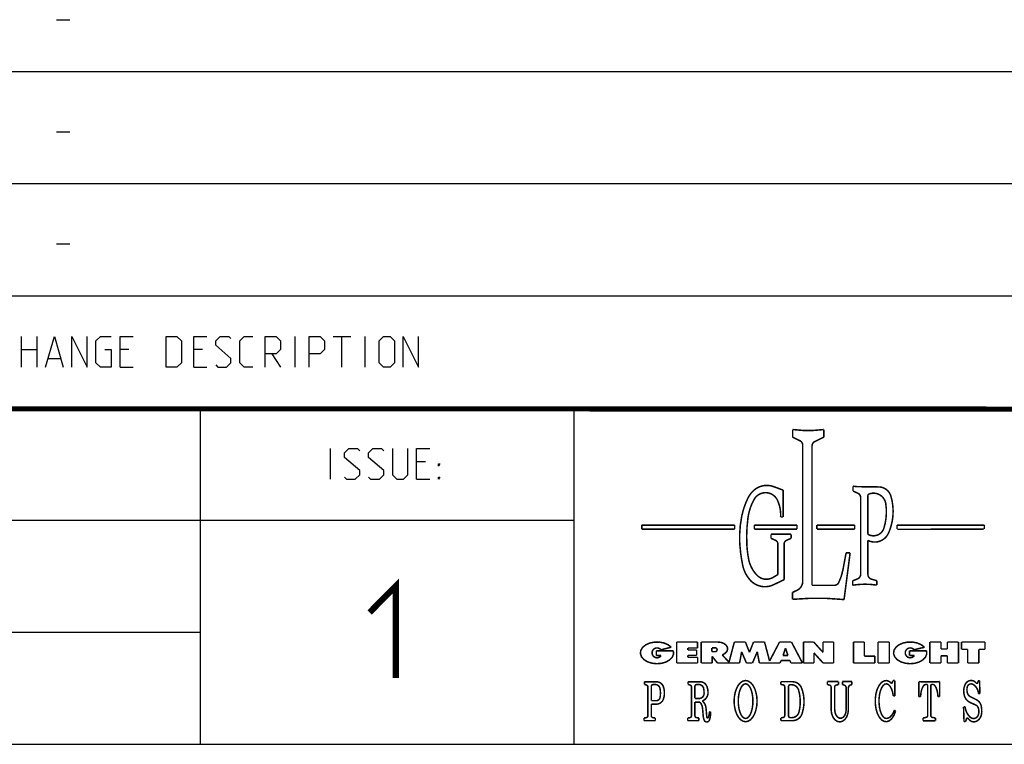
# Model space of a CAD drawing. Extents: x 0 to 420, y 0 to 297.
# Tile 43 of 93: x 329 to 378, y 43 to 79. Entities that reach past the tile are written whole.
import ezdxf

# ---------------------------------------------------------------- set-up
doc = ezdxf.new("R2010")
doc.units = 0
doc.header["$LTSCALE"] = 23.1
doc.layers.get('0').update_dxf_attribs({"linetype": 'CONTINUOUS'})

msp = doc.modelspace()

# ---------------------------------------------------------------- linework, layer by layer
at = {"color": 2, "linetype": 'CONTINUOUS'}
for p, q in [((331.217, 78.536), (331.86, 78.536)), ((246.85, 76.005), (409.81, 76.005)), ((331.217, 73.046), (331.86, 73.046)), ((246.85, 70.515), (409.81, 70.515)), ((331.217, 67.556), (331.86, 67.556)), ((246.85, 65.025), (409.81, 65.025)), ((329.503, 61.53), (329.503, 63.03)), ((330.253, 63.03), (330.253, 61.53)), ((342.895, 61.53), (342.895, 63.03)), ((344.753, 63.03), (345.61, 63.03)), ((345.181, 61.53), (345.181, 63.03)), ((346.324, 61.53), (346.324, 63.03)), ((329.503, 62.387), (330.253, 62.387)), ((334.753, 62.387), (334.324, 62.387)), ((338.36, 62.387), (337.931, 62.387)), ((341.753, 62.173), (342.181, 61.53)), ((330.824, 61.958), (331.395, 61.958)), ((334.324, 61.53), (334.967, 61.53)), ((337.931, 61.53), (338.574, 61.53)), ((246.85, 59.535), (409.81, 59.535)), ((338.25, 59.535), (338.25, 43.065)), ((356.53, 59.535), (356.53, 43.065)), ((344.622, 56.04), (344.622, 57.54)), ((349.265, 56.897), (348.836, 56.897)), ((348.836, 56.04), (349.479, 56.04)), ((246.85, 54.045), (356.53, 54.045)), ((283.41, 48.555), (338.25, 48.555)), ((301.69, 43.065), (409.81, 43.065))]:
    msp.add_line(p, q, dxfattribs=at)
at = {"color": 7, "linetype": 'CONTINUOUS'}
msp.add_line((246.868, 59.506), (409.628, 59.494), dxfattribs=at)
at = {"color": 2, "linetype": 'CONTINUOUS'}
for points in [[(330.681, 61.53), (331.11, 63.03), (331.538, 61.53)], [(331.967, 61.53), (331.967, 63.03), (332.717, 61.53), (332.717, 63.03)], [(333.574, 62.387), (333.895, 62.387), (333.895, 61.53), (333.36, 61.53), (333.145, 61.744), (333.145, 62.816), (333.36, 63.03), (333.895, 63.03)], [(334.324, 61.53), (334.324, 63.03), (334.967, 63.03)], [(336.574, 61.53), (336.574, 63.03), (337.11, 63.03), (337.324, 62.816), (337.324, 61.744), (337.11, 61.53), (336.574, 61.53)], [(337.931, 61.53), (337.931, 63.03), (338.574, 63.03)], [(339.003, 61.637), (339.11, 61.53), (339.538, 61.53), (339.753, 61.744), (339.753, 61.958), (339.003, 62.601), (339.003, 62.816), (339.217, 63.03), (339.645, 63.03), (339.753, 62.923)], [(340.824, 61.53), (340.395, 61.53), (340.181, 61.744), (340.181, 62.816), (340.395, 63.03), (340.824, 63.03)], [(341.431, 61.53), (341.431, 63.03), (341.967, 63.03), (342.181, 62.816), (342.181, 62.387), (341.967, 62.173), (341.431, 62.173)], [(343.574, 61.53), (343.574, 63.03), (344.11, 63.03), (344.324, 62.816), (344.324, 62.387), (344.11, 62.173), (343.574, 62.173)], [(347.003, 61.744), (347.003, 62.816), (347.217, 63.03), (347.538, 63.03), (347.753, 62.816), (347.753, 61.744), (347.538, 61.53), (347.217, 61.53), (347.003, 61.744)], [(348.181, 61.53), (348.181, 63.03), (348.931, 61.53), (348.931, 63.03)], [(345.3, 56.147), (345.408, 56.04), (345.836, 56.04), (346.05, 56.254), (346.05, 56.468), (345.3, 57.111), (345.3, 57.326), (345.515, 57.54), (345.943, 57.54), (346.05, 57.433)], [(346.479, 56.147), (346.586, 56.04), (347.015, 56.04), (347.229, 56.254), (347.229, 56.468), (346.479, 57.111), (346.479, 57.326), (346.693, 57.54), (347.122, 57.54), (347.229, 57.433)], [(347.658, 57.54), (347.658, 56.254), (347.872, 56.04), (348.193, 56.04), (348.408, 56.254), (348.408, 57.54)], [(348.836, 56.04), (348.836, 57.54), (349.479, 57.54)], [(349.908, 56.683), (349.908, 56.79), (349.979, 56.79), (349.908, 56.683)], [(349.908, 56.04), (349.908, 56.147), (349.979, 56.147), (349.908, 56.04)]]:
    msp.add_lwpolyline(points, dxfattribs=at)
at = {"color": 7, "linetype": 'CONTINUOUS', "const_width": 0.25}
msp.add_lwpolyline([(246.86, 59.511), (409.652, 59.467)], dxfattribs=at)
at = {"color": 2, "linetype": 'CONTINUOUS'}
for points, const_width in [([(367.238, 58.473), (367.238, 58.099)], 0.075), ([(368.762, 58.473), (368.762, 58.099)], 0.075), ([(367.238, 58.099), (367.596, 57.925)], 0.075), ([(368.762, 58.099), (368.323, 57.885)], 0.075), ([(367.731, 57.708), (367.731, 51.042)], 0.075), ([(368.188, 57.668), (368.188, 50.848)], 0.075), ([(366.774, 55.506), (366.311, 55.678)], 0.075), ([(366.774, 55.506), (366.774, 54.189)], 0.075), ([(370.194, 55.699), (370.194, 55.46)], 0.075), ([(370.194, 55.46), (370.424, 55.358)], 0.075), ([(370.494, 55.675), (371.453, 55.663)], 0.075), ([(370.567, 55.137), (370.567, 51.389)], 0.075), ([(370.922, 55.245), (370.922, 53.389)], 0.075), ([(366.774, 54.189), (366.648, 54.189)], 0.075), ([(364.401, 53.793), (359.855, 53.793)], 0.075), ([(359.855, 53.793), (359.855, 53.6)], 0.075), ([(359.855, 53.6), (364.401, 53.6)], 0.075), ([(364.401, 53.6), (364.401, 53.793)], 0.075), ([(367.448, 53.793), (365.366, 53.793)], 0.075), ([(365.366, 53.793), (365.366, 53.6)], 0.075), ([(365.366, 53.6), (367.448, 53.6)], 0.075), ([(367.448, 53.6), (367.448, 53.793)], 0.075), ([(368.422, 53.793), (370.274, 53.793)], 0.075), ([(368.422, 53.6), (368.422, 53.793)], 0.075), ([(370.274, 53.6), (368.422, 53.6)], 0.075), ([(370.274, 53.793), (370.274, 53.6)], 0.075), ([(376.62, 53.793), (372.342, 53.793)], 0.075), ([(372.342, 53.793), (372.342, 53.6)], 0.075), ([(372.367, 53.588), (376.593, 53.597)], 0.075), ([(376.62, 53.6), (376.62, 53.793)], 0.075), ([(366.177, 53.349), (367.161, 53.349)], 0.075), ([(366.177, 53.349), (366.177, 53.149)], 0.075), ([(366.177, 53.149), (366.4, 53.05)], 0.075), ([(367.161, 53.149), (366.936, 53.048)], 0.075), ([(367.161, 53.349), (367.161, 53.149)], 0.075), ([(370.922, 53.047), (370.922, 51.38)], 0.075), ([(366.514, 51.375), (366.514, 52.873)], 0.075), ([(366.822, 51.123), (366.822, 52.872)], 0.075), ([(369.705, 51.638), (369.854, 52.44)], 0.075), ([(370.052, 52.44), (369.754, 50.151)], 0.075), ([(369.854, 52.44), (370.052, 52.44)], 0.075), ([(346.533, 49.519), (347.818, 50.805), (347.818, 46.305)], 0.3), ([(366.514, 51.375), (366.272, 51.231)], 0.075), ([(366.822, 51.123), (366.296, 50.873)], 0.075), ([(370.178, 51.068), (370.417, 51.166)], 0.075), ([(370.178, 50.854), (370.178, 51.068)], 0.075), ([(371.355, 51.075), (371.098, 51.148)], 0.075), ([(371.355, 50.858), (371.355, 51.075)], 0.075), ([(367.235, 50.499), (367.459, 50.608)], 0.075), ([(368.188, 50.848), (369.275, 50.848)], 0.075), ([(367.235, 50.162), (367.235, 50.499)], 0.075), ([(361.4, 47.644), (361.41, 47.486), (361.35, 47.334), (361.224, 47.2), (361.044, 47.095), (360.825, 47.03), (360.586, 47.01), (360.349, 47.036), (360.133, 47.106), (359.959, 47.214), (359.84, 47.351), (359.788, 47.505), (359.807, 47.662), (359.895, 47.809), (360.045, 47.932), (360.243, 48.021), (360.473, 48.068), (360.714, 48.07), (360.944, 48.025), (361.145, 47.938), (361.298, 47.817)], 0.075), ([(361.298, 47.817), (360.789, 47.692)], 0.075), ([(362.584, 48.073), (361.561, 48.073)], 0.075), ([(361.561, 48.073), (361.561, 47.046)], 0.075), ([(362.11, 47.781), (362.584, 47.781)], 0.075), ([(362.11, 47.679), (362.11, 47.781)], 0.075), ([(362.539, 47.679), (362.11, 47.679)], 0.075), ([(362.539, 47.423), (362.539, 47.679)], 0.075), ([(362.584, 47.781), (362.584, 48.073)], 0.075), ([(362.763, 48.072), (363.57, 48.072)], 0.075), ([(362.763, 47.046), (362.763, 48.072)], 0.075), ([(363.448, 47.787), (363.288, 47.787)], 0.075), ([(363.288, 47.787), (363.288, 47.602)], 0.075), ([(363.57, 48.072), (363.73, 48.055), (363.872, 48.002), (363.981, 47.921), (364.045, 47.819), (364.056, 47.709), (364.014, 47.602), (363.922, 47.51), (363.792, 47.443)], 0.075), ([(364.124, 47.085), (364.386, 48.074)], 0.075), ([(364.386, 48.074), (364.926, 48.074)], 0.075), ([(364.926, 48.074), (365.125, 47.571)], 0.075), ([(365.324, 48.074), (365.125, 47.571)], 0.075), ([(365.863, 48.074), (365.324, 48.074)], 0.075), ([(366.11, 47.141), (365.863, 48.074)], 0.075), ([(366.597, 48.072), (366.11, 47.141)], 0.075), ([(366.597, 48.072), (367.181, 48.072)], 0.075), ([(366.769, 47.411), (366.889, 47.768)], 0.075), ([(367.009, 47.411), (366.889, 47.768)], 0.075), ([(367.181, 48.072), (367.718, 47.046)], 0.075), ([(368.267, 48.074), (367.766, 48.074)], 0.075), ([(367.766, 47.046), (367.766, 48.074)], 0.075), ([(368.267, 48.074), (368.726, 47.566)], 0.075), ([(369.244, 48.074), (368.726, 48.074)], 0.075), ([(368.726, 48.074), (368.726, 47.566)], 0.075), ([(369.244, 48.074), (369.244, 47.046)], 0.075), ([(370.744, 48.074), (370.213, 48.074)], 0.075), ([(370.213, 48.074), (370.213, 47.046)], 0.075), ([(370.744, 48.074), (370.744, 47.382)], 0.075), ([(371.972, 48.074), (371.413, 48.074)], 0.075), ([(371.413, 48.074), (371.413, 47.046)], 0.075), ([(371.972, 48.074), (371.972, 47.046)], 0.075), ([(373.79, 47.644), (373.8, 47.486), (373.74, 47.334), (373.614, 47.2), (373.434, 47.095), (373.215, 47.03), (372.976, 47.01), (372.739, 47.036), (372.524, 47.106), (372.349, 47.214), (372.231, 47.351), (372.178, 47.505), (372.197, 47.662), (372.286, 47.809), (372.435, 47.932), (372.634, 48.021), (372.863, 48.068), (373.104, 48.07), (373.335, 48.025), (373.535, 47.938), (373.689, 47.817)], 0.075), ([(373.689, 47.817), (373.179, 47.692)], 0.075), ([(374.496, 48.074), (373.954, 48.074)], 0.075), ([(373.954, 48.074), (373.954, 47.046)], 0.075), ([(374.496, 47.731), (374.496, 48.074)], 0.075), ([(374.496, 47.731), (374.81, 47.731)], 0.075), ([(375.35, 48.074), (374.81, 48.074)], 0.075), ([(374.81, 47.731), (374.81, 48.074)], 0.075), ([(375.35, 48.074), (375.35, 47.046)], 0.075), ([(376.653, 48.074), (375.506, 48.074)], 0.075), ([(375.506, 48.074), (375.506, 47.714)], 0.075), ([(375.506, 47.714), (375.806, 47.714)], 0.075), ([(375.806, 47.714), (375.806, 47.046)], 0.075), ([(376.653, 47.714), (376.353, 47.714)], 0.075), ([(376.353, 47.714), (376.353, 47.046)], 0.075), ([(376.653, 48.074), (376.653, 47.714)], 0.075), ([(361.4, 47.644), (360.569, 47.644)], 0.075), ([(360.569, 47.644), (360.569, 47.412)], 0.075), ([(360.569, 47.412), (360.803, 47.412)], 0.075), ([(362.11, 47.423), (362.539, 47.423)], 0.075), ([(362.11, 47.324), (362.11, 47.423)], 0.075), ([(362.589, 47.324), (362.11, 47.324)], 0.075), ([(362.589, 47.046), (362.589, 47.324)], 0.075), ([(363.448, 47.602), (363.288, 47.602)], 0.075), ([(363.301, 47.37), (363.558, 47.046)], 0.075), ([(363.301, 47.046), (363.301, 47.37)], 0.075), ([(363.792, 47.443), (364.124, 47.085)], 0.075), ([(364.642, 47.046), (364.741, 47.592)], 0.075), ([(364.741, 47.592), (364.977, 47.046)], 0.075), ([(365.508, 47.592), (365.273, 47.046)], 0.075), ([(365.608, 47.046), (365.508, 47.592)], 0.075), ([(366.769, 47.411), (367.009, 47.411)], 0.075), ([(368.281, 47.539), (368.727, 47.046)], 0.075), ([(368.281, 47.046), (368.281, 47.539)], 0.075), ([(370.744, 47.382), (371.262, 47.382)], 0.075), ([(371.262, 47.382), (371.262, 47.046)], 0.075), ([(373.79, 47.644), (372.959, 47.644)], 0.075), ([(372.959, 47.644), (372.959, 47.412)], 0.075), ([(372.959, 47.412), (373.193, 47.412)], 0.075), ([(374.496, 47.396), (374.81, 47.396)], 0.075), ([(374.496, 47.396), (374.496, 47.046)], 0.075), ([(374.81, 47.396), (374.81, 47.046)], 0.075), ([(361.561, 47.046), (362.589, 47.046)], 0.075), ([(362.763, 47.046), (363.301, 47.046)], 0.075), ([(363.558, 47.046), (364.642, 47.046)], 0.075), ([(364.977, 47.046), (365.273, 47.046)], 0.075), ([(365.608, 47.046), (366.626, 47.046)], 0.075), ([(366.626, 47.046), (366.672, 47.168)], 0.075), ([(366.672, 47.168), (367.106, 47.168)], 0.075), ([(367.152, 47.046), (367.106, 47.168)], 0.075), ([(367.152, 47.046), (367.718, 47.046)], 0.075), ([(367.766, 47.046), (368.281, 47.046)], 0.075), ([(368.727, 47.046), (369.244, 47.046)], 0.075), ([(370.213, 47.046), (371.262, 47.046)], 0.075), ([(371.413, 47.046), (371.972, 47.046)], 0.075), ([(373.954, 47.046), (374.496, 47.046)], 0.075), ([(374.81, 47.046), (375.35, 47.046)], 0.075), ([(375.806, 47.046), (376.353, 47.046)], 0.075), ([(359.984, 46.128), (360.571, 46.128)], 0.075), ([(359.984, 45.995), (359.984, 46.128)], 0.075), ([(359.984, 45.995), (360.082, 45.967)], 0.075), ([(360.153, 45.874), (360.153, 44.464)], 0.075), ([(360.32, 45.896), (360.32, 45.199)], 0.075), ([(360.416, 45.992), (360.512, 45.992)], 0.075), ([(362.119, 46.128), (362.706, 46.128)], 0.075), ([(362.119, 45.995), (362.119, 46.128)], 0.075), ([(362.119, 45.995), (362.217, 45.967)], 0.075), ([(362.288, 45.874), (362.288, 44.464)], 0.075), ([(362.455, 45.896), (362.455, 45.309)], 0.075), ([(362.551, 45.992), (362.647, 45.992)], 0.075), ([(364.935, 46.187), (364.811, 46.162), (364.691, 46.087), (364.586, 45.968), (364.496, 45.806), (364.43, 45.617), (364.388, 45.401), (364.374, 45.178), (364.388, 44.956), (364.43, 44.74), (364.496, 44.551), (364.586, 44.389), (364.691, 44.27), (364.811, 44.195), (364.935, 44.17), (365.059, 44.195), (365.179, 44.27), (365.285, 44.389), (365.375, 44.551), (365.441, 44.74), (365.483, 44.956), (365.497, 45.178), (365.483, 45.401), (365.441, 45.617), (365.375, 45.806), (365.285, 45.968), (365.179, 46.087), (365.059, 46.162), (364.935, 46.187)], 0.075), ([(364.935, 46.027), (364.856, 46.006), (364.779, 45.943), (364.712, 45.842), (364.655, 45.707), (364.612, 45.547), (364.585, 45.366), (364.577, 45.178), (364.585, 44.991), (364.612, 44.81), (364.655, 44.65), (364.712, 44.514), (364.779, 44.414), (364.856, 44.351), (364.935, 44.33), (365.014, 44.351), (365.091, 44.414), (365.159, 44.514), (365.216, 44.65), (365.258, 44.81), (365.285, 44.991), (365.294, 45.178), (365.285, 45.366), (365.258, 45.547), (365.216, 45.707), (365.159, 45.842), (365.091, 45.943), (365.014, 46.006), (364.935, 46.027)], 0.075), ([(367.224, 46.129), (366.664, 46.129)], 0.075), ([(366.664, 46.129), (366.664, 45.992)], 0.075), ([(366.664, 45.992), (366.769, 45.976)], 0.075), ([(366.851, 45.88), (366.851, 44.473)], 0.075), ([(367.034, 45.886), (367.034, 44.467)], 0.075), ([(367.179, 45.982), (367.13, 45.982)], 0.075), ([(368.935, 46.135), (369.48, 46.135)], 0.075), ([(368.935, 46.135), (368.935, 45.988)], 0.075), ([(368.935, 45.988), (369.044, 45.965)], 0.075), ([(369.12, 45.87), (369.12, 44.774)], 0.075), ([(369.296, 45.871), (369.296, 44.774)], 0.075), ([(369.48, 45.988), (369.373, 45.965)], 0.075), ([(369.48, 46.135), (369.48, 45.988)], 0.075), ([(369.674, 46.135), (370.138, 46.135)], 0.075), ([(369.674, 46.135), (369.674, 45.986)], 0.075), ([(369.674, 45.986), (369.75, 45.967)], 0.075), ([(369.859, 45.827), (369.859, 44.774)], 0.075), ([(369.966, 45.83), (369.966, 44.774)], 0.075), ([(370.138, 45.986), (370.076, 45.971)], 0.075), ([(370.138, 46.135), (370.138, 45.986)], 0.075), ([(372.275, 44.691), (372.197, 44.487), (372.094, 44.327), (371.974, 44.219), (371.844, 44.172), (371.711, 44.188), (371.585, 44.265), (371.473, 44.4), (371.382, 44.583), (371.317, 44.803), (371.284, 45.047), (371.283, 45.299), (371.315, 45.544), (371.378, 45.765), (371.468, 45.95), (371.58, 46.087), (371.706, 46.167), (371.838, 46.185), (371.969, 46.141), (372.09, 46.036)], 0.075), ([(372.164, 45.434), (372.128, 45.623), (372.073, 45.785), (372.004, 45.91), (371.923, 45.993), (371.837, 46.026), (371.75, 46.009), (371.667, 45.943), (371.593, 45.831), (371.533, 45.68), (371.49, 45.499), (371.467, 45.299), (371.466, 45.092), (371.485, 44.89), (371.525, 44.705), (371.582, 44.549), (371.654, 44.43), (371.735, 44.355), (371.822, 44.33)], 0.075), ([(372.09, 46.036), (372.149, 46.185)], 0.075), ([(372.149, 46.185), (372.237, 46.185)], 0.075), ([(372.237, 46.185), (372.241, 45.434)], 0.075), ([(373.416, 46.138), (373.411, 45.403)], 0.075), ([(373.76, 45.999), (373.697, 45.979), (373.636, 45.921), (373.584, 45.828), (373.542, 45.705), (373.513, 45.561), (373.499, 45.403)], 0.075), ([(373.591, 46.125), (374.255, 46.125)], 0.075), ([(373.76, 45.999), (373.775, 45.999)], 0.075), ([(373.848, 44.478), (373.848, 45.926)], 0.075), ([(373.998, 44.478), (373.998, 45.926)], 0.075), ([(374.085, 45.999), (374.071, 45.999)], 0.075), ([(374.347, 45.403), (374.333, 45.561), (374.304, 45.705), (374.262, 45.828), (374.209, 45.921), (374.149, 45.979), (374.085, 45.999)], 0.075), ([(374.429, 46.138), (374.434, 45.403)], 0.075), ([(376.298, 46.083), (376.315, 46.182)], 0.075), ([(376.315, 46.182), (376.385, 46.182)], 0.075), ([(376.402, 45.551), (376.385, 46.182)], 0.075), ([(362.455, 45.309), (362.662, 45.309)], 0.075), ([(372.241, 45.434), (372.164, 45.434)], 0.075), ([(373.499, 45.403), (373.411, 45.403)], 0.075), ([(374.347, 45.403), (374.434, 45.403)], 0.075), ([(375.936, 45.398), (376.237, 45.243)], 0.075), ([(376.332, 45.551), (376.402, 45.551)], 0.075), ([(360.32, 45.199), (360.56, 45.199)], 0.075), ([(360.32, 45.032), (360.57, 45.032)], 0.075), ([(360.32, 45.032), (360.32, 44.465)], 0.075), ([(362.455, 45.128), (362.705, 45.128)], 0.075), ([(362.455, 45.128), (362.455, 44.465)], 0.075), ([(362.831, 44.81), (362.865, 44.418)], 0.075), ([(362.999, 44.836), (363.038, 44.391)], 0.075), ([(369.966, 44.774), (369.946, 44.585), (369.886, 44.414), (369.792, 44.278), (369.674, 44.191), (369.543, 44.161), (369.413, 44.191), (369.295, 44.278), (369.201, 44.414), (369.141, 44.585), (369.12, 44.774)], 0.075), ([(369.296, 44.774), (369.313, 44.624), (369.362, 44.493), (369.437, 44.395), (369.529, 44.343), (369.627, 44.343), (369.719, 44.395), (369.794, 44.493), (369.842, 44.624), (369.859, 44.774)], 0.075), ([(375.682, 44.898), (375.601, 44.898)], 0.075), ([(375.601, 44.898), (375.625, 44.171)], 0.075), ([(375.963, 45.093), (376.19, 44.994)], 0.075), ([(359.966, 44.354), (360.07, 44.368)], 0.075), ([(359.966, 44.22), (359.966, 44.354)], 0.075), ([(360.517, 44.354), (360.403, 44.369)], 0.075), ([(360.517, 44.22), (360.517, 44.354)], 0.075), ([(362.101, 44.354), (362.205, 44.368)], 0.075), ([(362.101, 44.22), (362.101, 44.354)], 0.075), ([(362.652, 44.354), (362.538, 44.369)], 0.075), ([(362.652, 44.22), (362.652, 44.354)], 0.075), ([(363.164, 44.665), (363.217, 44.665)], 0.075), ([(366.664, 44.361), (366.769, 44.377)], 0.075), ([(366.664, 44.224), (366.664, 44.361)], 0.075), ([(367.197, 44.371), (367.13, 44.371)], 0.075), ([(371.822, 44.33), (371.917, 44.348), (372.008, 44.402), (372.091, 44.489), (372.162, 44.605), (372.219, 44.747)], 0.075), ([(372.219, 44.747), (372.275, 44.691)], 0.075), ([(373.618, 44.351), (373.771, 44.383)], 0.075), ([(373.618, 44.219), (373.618, 44.351)], 0.075), ([(374.227, 44.351), (374.075, 44.383)], 0.075), ([(374.227, 44.219), (374.227, 44.351)], 0.075), ([(375.694, 44.171), (375.749, 44.318)], 0.075), ([(359.966, 44.22), (360.517, 44.22)], 0.075), ([(362.101, 44.22), (362.652, 44.22)], 0.075), ([(367.237, 44.224), (366.664, 44.224)], 0.075), ([(373.618, 44.219), (374.227, 44.219)], 0.075), ([(375.625, 44.171), (375.694, 44.171)], 0.075)]:
    msp.add_lwpolyline(points, dxfattribs=dict(at, const_width=const_width))
at = {"color": 2, "linetype": 'CONTINUOUS', "const_width": 0.075}
for points in [[(367.238, 58.473, 0.064446), (368.762, 58.473)], [(367.731, 57.708, 0.2868), (367.596, 57.925)], [(368.323, 57.885, 0.2868), (368.188, 57.668)], [(365.292, 55.455, 0.08171), (365.05, 55.117)], [(366.311, 55.678, 0.293535), (365.292, 55.455)], [(366.492, 55.016, 0.606239), (365.358, 55.061)], [(370.194, 55.699, 0.033168), (370.494, 55.675)], [(372.047, 55.213, 0.328929), (371.453, 55.663)], [(365.05, 55.117, 0.064981), (364.747, 54.23)], [(365.358, 55.061, 0.09716), (365.052, 54.157)], [(366.648, 54.189, 0.12805), (366.492, 55.016)], [(370.567, 55.137, 0.296819), (370.424, 55.358)], [(370.967, 55.312, 0.30366), (370.922, 55.245)], [(371.794, 54.847, 0.485495), (370.967, 55.312)], [(371.966, 53.487, 0.168694), (372.047, 55.213)], [(371.704, 53.646, 0.114893), (371.794, 54.847)], [(364.747, 54.23, 0.085087), (364.694, 52.426)], [(365.052, 54.157, 0.04631), (364.998, 52.819)], [(370.963, 53.324, 0.457356), (371.704, 53.646)], [(371.887, 53.326, 0.037146), (371.966, 53.487)], [(366.514, 52.873, 0.295575), (366.4, 53.05)], [(366.936, 53.048, 0.295575), (366.822, 52.872)], [(370.922, 53.389, 0.288273), (370.963, 53.324)], [(370.922, 53.047, 0.399146), (371.887, 53.326)], [(364.998, 52.819, 0.037577), (365.09, 52.101)], [(364.694, 52.426, 0.012215), (364.791, 51.844)], [(365.09, 52.101, 0.149698), (365.514, 51.323)], [(364.791, 51.844, 0.140123), (365.172, 51.09)], [(369.493, 50.986, 0.064521), (369.705, 51.638)], [(365.172, 51.09, 0.32811), (366.296, 50.873)], [(365.514, 51.323, 0.339107), (366.272, 51.231)], [(367.459, 50.608, 0.287415), (367.731, 51.042)], [(370.417, 51.166, 0.304979), (370.567, 51.389)], [(370.922, 51.38, 0.335536), (371.098, 51.148)], [(369.275, 50.848, 0.289802), (369.493, 50.986)], [(371.355, 50.858, 0.07893), (370.178, 50.854)], [(369.754, 50.151, 0.047554), (367.235, 50.162)], [(360.789, 47.692, 3.115579), (360.803, 47.412)], [(363.448, 47.602, 0.999981), (363.448, 47.787)], [(373.179, 47.692, 3.115579), (373.193, 47.412)], [(360.153, 45.874, 0.336284), (360.082, 45.967)], [(360.416, 45.992, 0.414214), (360.32, 45.896)], [(360.749, 45.794, 0.362542), (360.512, 45.992)], [(360.914, 45.881, 0.322214), (360.571, 46.128)], [(360.75, 45.359, 0.088671), (360.749, 45.794)], [(360.913, 45.277, 0.164727), (360.914, 45.881)], [(362.288, 45.874, 0.336284), (362.217, 45.967)], [(362.551, 45.992, 0.414214), (362.455, 45.896)], [(362.884, 45.794, 0.362542), (362.647, 45.992)], [(363.049, 45.881, 0.322214), (362.706, 46.128)], [(362.904, 45.545, 0.050664), (362.884, 45.794)], [(363.098, 45.606, 0.074467), (363.049, 45.881)], [(366.851, 45.88, 0.370646), (366.769, 45.976)], [(367.13, 45.982, 0.414214), (367.034, 45.886)], [(367.526, 45.724, 0.331487), (367.179, 45.982)], [(367.676, 45.816, 0.3126), (367.224, 46.129)], [(367.693, 44.549, 0.174321), (367.676, 45.816)], [(369.12, 45.87, 0.354173), (369.044, 45.965)], [(369.373, 45.965, 0.354173), (369.296, 45.871)], [(369.859, 45.827, 0.34421), (369.75, 45.967)], [(370.076, 45.971, 0.34421), (369.966, 45.83)], [(373.416, 46.138, 0.036174), (373.591, 46.125)], [(373.848, 45.926, 0.414214), (373.775, 45.999)], [(374.071, 45.999, 0.414214), (373.998, 45.926)], [(374.255, 46.125, 0.036174), (374.43, 46.138)], [(375.698, 46.027, 0.119343), (375.61, 45.698)], [(376.22, 46.064, 0.546594), (375.698, 46.027)], [(375.787, 45.881, 0.145557), (375.792, 45.569)], [(376.079, 45.99, 0.507712), (375.787, 45.881)], [(376.332, 45.551, 0.238238), (376.079, 45.99)], [(376.22, 46.064, 0.659839), (376.298, 46.083)], [(360.56, 45.199, 0.36407), (360.75, 45.359)], [(360.57, 45.032, 0.320799), (360.913, 45.277)], [(362.662, 45.309, 0.407521), (362.904, 45.545)], [(362.819, 45.189, 0.317685), (363.098, 45.606)], [(367.547, 44.643, 0.136025), (367.526, 45.724)], [(375.61, 45.698, 0.081945), (375.647, 45.427)], [(375.647, 45.427, 0.103072), (375.743, 45.255)], [(375.743, 45.255, 0.112545), (375.963, 45.093)], [(375.792, 45.569, 0.200133), (375.936, 45.398)], [(362.831, 44.81, 0.160869), (362.705, 45.128)], [(362.999, 44.836, 0.194648), (362.819, 45.189)], [(375.682, 44.898, 0.188343), (375.929, 44.393)], [(376.323, 44.848, 0.214776), (376.19, 44.994)], [(376.46, 44.962, 0.215585), (376.237, 45.243)], [(376.321, 44.493, 0.161746), (376.323, 44.848)], [(376.482, 44.549, 0.097435), (376.46, 44.962)], [(360.07, 44.368, 0.37405), (360.153, 44.464)], [(360.32, 44.465, 0.37405), (360.403, 44.369)], [(362.205, 44.368, 0.37405), (362.288, 44.464)], [(362.455, 44.465, 0.37405), (362.538, 44.369)], [(362.865, 44.418, 0.073714), (362.919, 44.231)], [(363.038, 44.391, 0.792662), (363.112, 44.381)], [(363.112, 44.381, 0.097342), (363.164, 44.665)], [(363.157, 44.233, 0.04467), (363.185, 44.305)], [(363.185, 44.305, 0.096461), (363.217, 44.665)], [(366.769, 44.377, 0.370646), (366.851, 44.473)], [(367.034, 44.467, 0.414214), (367.13, 44.371)], [(367.197, 44.371, 0.342653), (367.547, 44.643)], [(367.237, 44.224, 0.320146), (367.693, 44.549)], [(373.771, 44.383, 0.355287), (373.848, 44.478)], [(373.998, 44.478, 0.355287), (374.075, 44.383)], [(375.825, 44.329, 0.593309), (375.749, 44.318)], [(375.825, 44.329, 0.088411), (375.948, 44.213)], [(375.929, 44.393, 0.542629), (376.321, 44.493)], [(376.268, 44.213, 0.215776), (376.482, 44.549)], [(362.919, 44.231, 0.614179), (363.157, 44.233)], [(375.947, 44.212, 0.295116), (376.268, 44.213)]]:
    msp.add_lwpolyline(points, format="xyb", dxfattribs=at)

doc.saveas('drawing.dxf')
